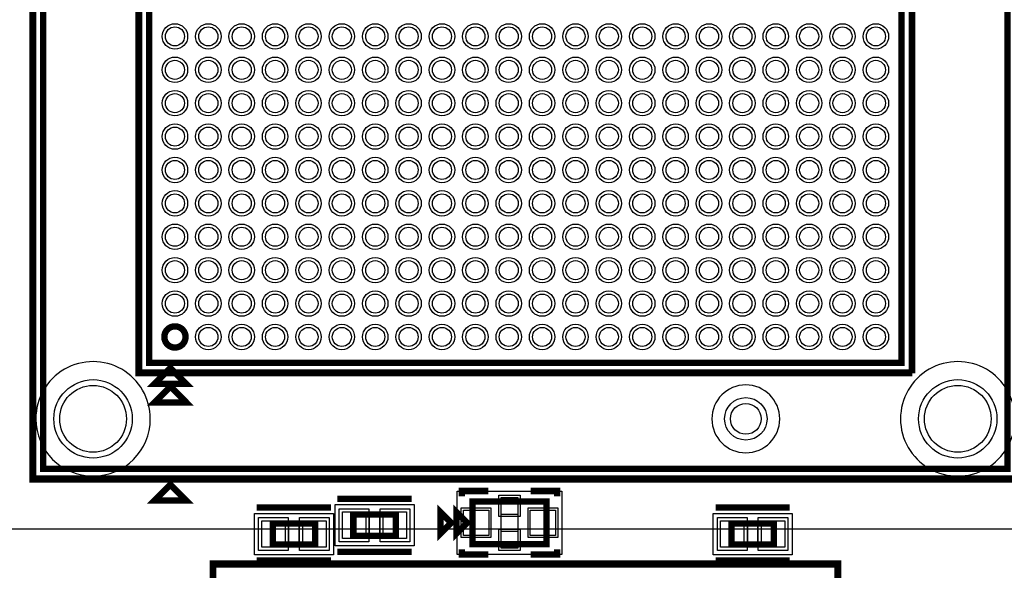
# Model space of a CAD drawing. Extents: x -10 to 137, y -32 to 198.
# Tile 33 of 83: x 53 to 77, y 66 to 79. Entities that reach past the tile are written whole.
import ezdxf

# ---------------------------------------------------------------- set-up
doc = ezdxf.new("R2010")
doc.units = 0
for name, color, linetype in [('PG_ASSEMBLY_TOP', 120, 'CONTINUOUS'), ('PG_DFA_BOUND_TOP', 95, 'CONTINUOUS'), ('PG_PASTEMASK_TOP', 212, 'CONTINUOUS'), ('PG_PLACE_BOUND_TOP', 23, 'CONTINUOUS'), ('PG_SILKSCREEN_TOP', 7, 'CONTINUOUS'), ('PG_SOLDERMASK_TOP', 110, 'CONTINUOUS'), ('PIN_PASTEMASK_TOP', 212, 'CONTINUOUS'), ('PIN_SOLDERMASK_TOP', 2, 'CONTINUOUS'), ('PIN_TOP', 3, 'CONTINUOUS'), ('PKO_TOP', 254, 'CONTINUOUS'), ('RKO_ALL', 40, 'CONTINUOUS'), ('VKO_TOP', 243, 'CONTINUOUS')]:
    doc.layers.add(name, color=color, linetype=linetype)

msp = doc.modelspace()

# ---------------------------------------------------------------- linework, layer by layer
at = {"layer": 'PG_ASSEMBLY_TOP', "const_width": 0.1524}
for points in [[(77.115416, 68.43522), (77.115416, 91.54922), (54.001416, 91.54922), (54.001416, 68.43522), (77.115416, 68.43522)], [(56.541416, 70.97522), (56.541416, 89.00922), (74.575416, 89.00922), (74.575416, 70.97522), (56.541416, 70.97522)], [(57.049416, 70.84822), (56.668416, 70.46722), (57.430416, 70.46722), (57.049416, 70.84822)], [(57.049416, 68.05422), (56.668416, 67.67322), (57.430416, 67.67322), (57.049416, 68.05422)], [(63.906654, 66.885566), (63.906654, 67.393566), (64.160654, 67.139566), (63.906654, 66.885566)], [(64.287654, 66.631566), (66.065654, 66.631566), (66.065654, 67.647566), (64.287654, 67.647566), (64.287654, 66.631566)], [(62.449964, 67.3354), (61.433964, 67.3354), (61.433964, 66.8274), (62.449964, 66.8274), (62.449964, 67.3354)], [(60.517786, 67.12458), (59.501786, 67.12458), (59.501786, 66.61658), (60.517786, 66.61658), (60.517786, 67.12458)], [(70.49643, 66.61658), (71.51243, 66.61658), (71.51243, 67.12458), (70.49643, 67.12458), (70.49643, 66.61658)]]:
    msp.add_lwpolyline(points, dxfattribs=at)
msp.add_lwpolyline([(57.412382, 71.592186, 1.0002), (56.904382, 71.592186, 0.9998), (57.412382, 71.592186)], format="xyb", dxfattribs=at)
at = {"layer": 'PG_DFA_BOUND_TOP'}
for points in [[(78.563216, 66.98742), (52.553616, 66.98742), (52.553616, 92.99702), (78.563216, 92.99702)], [(77.293216, 68.25742), (53.823616, 68.25742), (53.823616, 91.72702), (77.293216, 91.72702)], [(74.753216, 70.79742), (56.363616, 70.79742), (56.363616, 89.18702), (74.753216, 89.18702)], [(63.919354, 66.377566), (63.919354, 67.901566), (66.433954, 67.901566), (66.433954, 66.377566)], [(62.88913, 67.5767), (62.88913, 66.5861), (60.994798, 66.5861), (60.994798, 67.5767)], [(60.956952, 67.36588), (60.956952, 66.37528), (59.06262, 66.37528), (59.06262, 67.36588)], [(70.057264, 66.37528), (70.057264, 67.36588), (71.951596, 67.36588), (71.951596, 66.37528)], [(72.975216, 55.572406), (58.141616, 55.572406), (58.141616, 66.088006), (72.975216, 66.088006)]]:
    msp.add_lwpolyline(points, close=True, dxfattribs=at)
at = {"layer": 'PG_PASTEMASK_TOP'}
for points in [[(64.976756, 67.339464), (64.976756, 67.739514), (65.376552, 67.739514), (65.376552, 67.339464)], [(64.976756, 66.539618), (64.976756, 66.939668), (65.376552, 66.939668), (65.376552, 66.539618)]]:
    msp.add_lwpolyline(points, close=True, dxfattribs=at)
at = {"layer": 'PG_PLACE_BOUND_TOP'}
for points in [[(77.115416, 68.43522), (54.001416, 68.43522), (54.001416, 91.54922), (77.115416, 91.54922)], [(74.575416, 70.97522), (56.541416, 70.97522), (56.541416, 89.00922), (74.575416, 89.00922)], [(64.287654, 67.647566), (64.287654, 66.631566), (66.065654, 66.631566), (66.065654, 67.647566)], [(62.449964, 67.3354), (61.433964, 67.3354), (61.433964, 66.8274), (62.449964, 66.8274)], [(60.517786, 67.12458), (59.501786, 67.12458), (59.501786, 66.61658), (60.517786, 66.61658)], [(70.49643, 66.61658), (71.51243, 66.61658), (71.51243, 67.12458), (70.49643, 67.12458)]]:
    msp.add_lwpolyline(points, close=True, dxfattribs=at)
at = {"layer": 'PG_SILKSCREEN_TOP', "const_width": 0.1524}
for points in [[(53.747416, 68.18122), (53.747416, 91.80322), (77.369416, 91.80322), (77.369416, 68.18122), (53.747416, 68.18122)], [(56.287416, 89.26322), (56.287416, 70.72122), (74.829416, 70.72122)], [(74.829416, 70.72122), (74.829416, 89.26322), (56.287416, 89.26322)], [(57.049416, 70.40372), (56.668416, 70.02272), (57.430416, 70.02272), (57.049416, 70.40372)], [(64.033654, 67.774566), (64.033654, 67.901566), (64.668654, 67.901566)], [(65.684654, 67.901566), (66.319654, 67.901566), (66.319654, 67.774566)], [(62.830964, 67.7164), (61.052964, 67.7164)], [(60.898786, 67.50558), (59.120786, 67.50558)], [(63.525654, 66.885566), (63.525654, 67.393566), (63.779654, 67.139566), (63.525654, 66.885566)], [(70.11543, 67.50558), (71.89343, 67.50558)], [(64.668654, 66.377566), (64.033654, 66.377566), (64.033654, 66.504566)], [(65.684654, 66.377566), (66.319654, 66.377566), (66.319654, 66.504566)], [(62.830964, 66.4464), (61.052964, 66.4464)], [(73.051416, 55.496206), (58.065416, 55.496206), (58.065416, 66.164206), (73.051416, 66.164206), (73.051416, 55.496206)], [(60.898786, 66.23558), (59.120786, 66.23558)], [(70.11543, 66.23558), (71.89343, 66.23558)]]:
    msp.add_lwpolyline(points, dxfattribs=at)
at = {"layer": 'PG_SOLDERMASK_TOP'}
for points in [[(64.922654, 67.291966), (64.922654, 67.799966), (65.430654, 67.799966), (65.430654, 67.291966)], [(64.922654, 66.479166), (64.922654, 66.987166), (65.430654, 66.987166), (65.430654, 66.479166)]]:
    msp.add_lwpolyline(points, close=True, dxfattribs=at)
at = {"layer": 'PIN_PASTEMASK_TOP'}
for points in [[(61.731398, 67.3989), (61.731398, 66.7639), (61.172598, 66.7639), (61.172598, 67.3989)], [(62.71133, 67.3989), (62.71133, 66.7639), (62.15253, 66.7639), (62.15253, 67.3989)], [(64.071754, 66.834766), (64.071754, 67.444366), (64.681354, 67.444366), (64.681354, 66.834766)], [(65.671954, 66.834766), (65.671954, 67.444366), (66.281554, 67.444366), (66.281554, 66.834766)], [(59.79922, 67.18808), (59.79922, 66.55308), (59.24042, 66.55308), (59.24042, 67.18808)], [(60.779152, 67.18808), (60.779152, 66.55308), (60.220352, 66.55308), (60.220352, 67.18808)], [(70.235064, 66.55308), (70.235064, 67.18808), (70.793864, 67.18808), (70.793864, 66.55308)], [(71.214996, 66.55308), (71.214996, 67.18808), (71.773796, 67.18808), (71.773796, 66.55308)]]:
    msp.add_lwpolyline(points, close=True, dxfattribs=at)
for centre in [(57.158382, 78.792324), (57.958482, 78.792324), (58.758328, 78.792324), (59.558428, 78.792324), (60.358528, 78.792324), (61.158374, 78.792324), (61.958474, 78.792324), (62.75832, 78.792324), (63.55842, 78.792324), (64.35852, 78.792324), (65.158366, 78.792324), (65.958466, 78.792324), (66.758312, 78.792324), (67.558412, 78.792324), (68.358512, 78.792324), (69.158358, 78.792324), (69.958458, 78.792324), (70.758304, 78.792324), (71.558404, 78.792324), (72.358504, 78.792324), (73.15835, 78.792324), (73.95845, 78.792324), (57.158382, 77.992224), (57.958482, 77.992224), (58.758328, 77.992224), (59.558428, 77.992224), (60.358528, 77.992224), (61.158374, 77.992224), (61.958474, 77.992224), (62.75832, 77.992224), (63.55842, 77.992224), (64.35852, 77.992224), (65.158366, 77.992224), (65.958466, 77.992224), (66.758312, 77.992224), (67.558412, 77.992224), (68.358512, 77.992224), (69.158358, 77.992224), (69.958458, 77.992224), (70.758304, 77.992224), (71.558404, 77.992224), (72.358504, 77.992224), (73.15835, 77.992224), (73.95845, 77.992224), (57.158382, 77.192124), (57.958482, 77.192124), (58.758328, 77.192124), (59.558428, 77.192124), (60.358528, 77.192124), (61.158374, 77.192124), (61.958474, 77.192124), (62.75832, 77.192124), (63.55842, 77.192124), (64.35852, 77.192124), (65.158366, 77.192124), (65.958466, 77.192124), (66.758312, 77.192124), (67.558412, 77.192124), (68.358512, 77.192124), (69.158358, 77.192124), (69.958458, 77.192124), (70.758304, 77.192124), (71.558404, 77.192124), (72.358504, 77.192124), (73.15835, 77.192124), (73.95845, 77.192124), (57.158382, 76.392278), (57.958482, 76.392278), (58.758328, 76.392278), (59.558428, 76.392278), (60.358528, 76.392278), (61.158374, 76.392278), (61.958474, 76.392278), (62.75832, 76.392278), (63.55842, 76.392278), (64.35852, 76.392278), (65.158366, 76.392278), (65.958466, 76.392278), (66.758312, 76.392278), (67.558412, 76.392278), (68.358512, 76.392278), (69.158358, 76.392278), (69.958458, 76.392278), (70.758304, 76.392278), (71.558404, 76.392278), (72.358504, 76.392278), (73.15835, 76.392278), (73.95845, 76.392278), (57.158382, 75.592178), (57.958482, 75.592178), (58.758328, 75.592178), (59.558428, 75.592178), (60.358528, 75.592178), (61.158374, 75.592178), (61.958474, 75.592178), (62.75832, 75.592178), (63.55842, 75.592178), (64.35852, 75.592178), (65.158366, 75.592178), (65.958466, 75.592178), (66.758312, 75.592178), (67.558412, 75.592178), (68.358512, 75.592178), (69.158358, 75.592178), (69.958458, 75.592178), (70.758304, 75.592178), (71.558404, 75.592178), (72.358504, 75.592178), (73.15835, 75.592178), (73.95845, 75.592178), (57.158382, 74.792332), (57.958482, 74.792332), (58.758328, 74.792332), (59.558428, 74.792332), (60.358528, 74.792332), (61.158374, 74.792332), (61.958474, 74.792332), (62.75832, 74.792332), (63.55842, 74.792332), (64.35852, 74.792332), (65.158366, 74.792332), (65.958466, 74.792332), (66.758312, 74.792332), (67.558412, 74.792332), (68.358512, 74.792332), (69.158358, 74.792332), (69.958458, 74.792332), (70.758304, 74.792332), (71.558404, 74.792332), (72.358504, 74.792332), (73.15835, 74.792332), (73.95845, 74.792332), (57.158382, 73.992232), (57.958482, 73.992232), (58.758328, 73.992232), (59.558428, 73.992232), (60.358528, 73.992232), (61.158374, 73.992232), (61.958474, 73.992232), (62.75832, 73.992232), (63.55842, 73.992232), (64.35852, 73.992232), (65.158366, 73.992232), (65.958466, 73.992232), (66.758312, 73.992232), (67.558412, 73.992232), (68.358512, 73.992232), (69.158358, 73.992232), (69.958458, 73.992232), (70.758304, 73.992232), (71.558404, 73.992232), (72.358504, 73.992232), (73.15835, 73.992232), (73.95845, 73.992232), (57.158382, 73.192132), (57.958482, 73.192132), (58.758328, 73.192132), (59.558428, 73.192132), (60.358528, 73.192132), (61.158374, 73.192132), (61.958474, 73.192132), (62.75832, 73.192132), (63.55842, 73.192132), (64.35852, 73.192132), (65.158366, 73.192132), (65.958466, 73.192132), (66.758312, 73.192132), (67.558412, 73.192132), (68.358512, 73.192132), (69.158358, 73.192132), (69.958458, 73.192132), (70.758304, 73.192132), (71.558404, 73.192132), (72.358504, 73.192132), (73.15835, 73.192132), (73.95845, 73.192132), (57.158382, 72.392286), (57.958482, 72.392286), (58.758328, 72.392286), (59.558428, 72.392286), (60.358528, 72.392286), (61.158374, 72.392286), (61.958474, 72.392286), (62.75832, 72.392286), (63.55842, 72.392286), (64.35852, 72.392286), (65.158366, 72.392286), (65.958466, 72.392286), (66.758312, 72.392286), (67.558412, 72.392286), (68.358512, 72.392286), (69.158358, 72.392286), (69.958458, 72.392286), (70.758304, 72.392286), (71.558404, 72.392286), (72.358504, 72.392286), (73.15835, 72.392286), (73.95845, 72.392286), (57.158382, 71.592186), (57.958482, 71.592186), (58.758328, 71.592186), (59.558428, 71.592186), (60.358528, 71.592186), (61.158374, 71.592186), (61.958474, 71.592186), (62.75832, 71.592186), (63.55842, 71.592186), (64.35852, 71.592186), (65.158366, 71.592186), (65.958466, 71.592186), (66.758312, 71.592186), (67.558412, 71.592186), (68.358512, 71.592186), (69.158358, 71.592186), (69.958458, 71.592186), (70.758304, 71.592186), (71.558404, 71.592186), (72.358504, 71.592186), (73.15835, 71.592186), (73.95845, 71.592186)]:
    msp.add_circle(centre, 0.2286, dxfattribs=at)
at = {"layer": 'PIN_SOLDERMASK_TOP'}
for points in [[(64.020954, 66.783966), (64.020954, 67.495166), (64.732154, 67.495166), (64.732154, 66.783966)], [(65.621154, 66.783966), (65.621154, 67.495166), (66.332354, 67.495166), (66.332354, 66.783966)], [(59.87542, 67.26428), (59.87542, 66.47688), (59.16422, 66.47688), (59.16422, 67.26428)], [(60.855352, 67.26428), (60.855352, 66.47688), (60.144152, 66.47688), (60.144152, 67.26428)], [(61.807598, 67.4751), (61.807598, 66.6877), (61.096398, 66.6877), (61.096398, 67.4751)], [(62.78753, 67.4751), (62.78753, 66.6877), (62.07633, 66.6877), (62.07633, 67.4751)], [(70.158864, 66.47688), (70.158864, 67.26428), (70.870064, 67.26428), (70.870064, 66.47688)], [(71.138796, 66.47688), (71.138796, 67.26428), (71.849996, 67.26428), (71.849996, 66.47688)]]:
    msp.add_lwpolyline(points, close=True, dxfattribs=at)
for centre, radius in [((57.158382, 78.792324), 0.3048), ((57.958482, 78.792324), 0.3048), ((58.758328, 78.792324), 0.3048), ((59.558428, 78.792324), 0.3048), ((60.358528, 78.792324), 0.3048), ((61.158374, 78.792324), 0.3048), ((61.958474, 78.792324), 0.3048), ((62.75832, 78.792324), 0.3048), ((63.55842, 78.792324), 0.3048), ((64.35852, 78.792324), 0.3048), ((65.158366, 78.792324), 0.3048), ((65.958466, 78.792324), 0.3048), ((66.758312, 78.792324), 0.3048), ((67.558412, 78.792324), 0.3048), ((68.358512, 78.792324), 0.3048), ((69.158358, 78.792324), 0.3048), ((69.958458, 78.792324), 0.3048), ((70.758304, 78.792324), 0.3048), ((71.558404, 78.792324), 0.3048), ((72.358504, 78.792324), 0.3048), ((73.15835, 78.792324), 0.3048), ((73.95845, 78.792324), 0.3048), ((57.158382, 77.992224), 0.3048), ((57.958482, 77.992224), 0.3048), ((58.758328, 77.992224), 0.3048), ((59.558428, 77.992224), 0.3048), ((60.358528, 77.992224), 0.3048), ((61.158374, 77.992224), 0.3048), ((61.958474, 77.992224), 0.3048), ((62.75832, 77.992224), 0.3048), ((63.55842, 77.992224), 0.3048), ((64.35852, 77.992224), 0.3048), ((65.158366, 77.992224), 0.3048), ((65.958466, 77.992224), 0.3048), ((66.758312, 77.992224), 0.3048), ((67.558412, 77.992224), 0.3048), ((68.358512, 77.992224), 0.3048), ((69.158358, 77.992224), 0.3048), ((69.958458, 77.992224), 0.3048), ((70.758304, 77.992224), 0.3048), ((71.558404, 77.992224), 0.3048), ((72.358504, 77.992224), 0.3048), ((73.15835, 77.992224), 0.3048), ((73.95845, 77.992224), 0.3048), ((57.158382, 77.192124), 0.3048), ((57.958482, 77.192124), 0.3048), ((58.758328, 77.192124), 0.3048), ((59.558428, 77.192124), 0.3048), ((60.358528, 77.192124), 0.3048), ((61.158374, 77.192124), 0.3048), ((61.958474, 77.192124), 0.3048), ((62.75832, 77.192124), 0.3048), ((63.55842, 77.192124), 0.3048), ((64.35852, 77.192124), 0.3048), ((65.158366, 77.192124), 0.3048), ((65.958466, 77.192124), 0.3048), ((66.758312, 77.192124), 0.3048), ((67.558412, 77.192124), 0.3048), ((68.358512, 77.192124), 0.3048), ((69.158358, 77.192124), 0.3048), ((69.958458, 77.192124), 0.3048), ((70.758304, 77.192124), 0.3048), ((71.558404, 77.192124), 0.3048), ((72.358504, 77.192124), 0.3048), ((73.15835, 77.192124), 0.3048), ((73.95845, 77.192124), 0.3048), ((57.158382, 76.392278), 0.3048), ((57.958482, 76.392278), 0.3048), ((58.758328, 76.392278), 0.3048), ((59.558428, 76.392278), 0.3048), ((60.358528, 76.392278), 0.3048), ((61.158374, 76.392278), 0.3048), ((61.958474, 76.392278), 0.3048), ((62.75832, 76.392278), 0.3048), ((63.55842, 76.392278), 0.3048), ((64.35852, 76.392278), 0.3048), ((65.158366, 76.392278), 0.3048), ((65.958466, 76.392278), 0.3048), ((66.758312, 76.392278), 0.3048), ((67.558412, 76.392278), 0.3048), ((68.358512, 76.392278), 0.3048), ((69.158358, 76.392278), 0.3048), ((69.958458, 76.392278), 0.3048), ((70.758304, 76.392278), 0.3048), ((71.558404, 76.392278), 0.3048), ((72.358504, 76.392278), 0.3048), ((73.15835, 76.392278), 0.3048), ((73.95845, 76.392278), 0.3048), ((57.158382, 75.592178), 0.3048), ((57.958482, 75.592178), 0.3048), ((58.758328, 75.592178), 0.3048), ((59.558428, 75.592178), 0.3048), ((60.358528, 75.592178), 0.3048), ((61.158374, 75.592178), 0.3048), ((61.958474, 75.592178), 0.3048), ((62.75832, 75.592178), 0.3048), ((63.55842, 75.592178), 0.3048), ((64.35852, 75.592178), 0.3048), ((65.158366, 75.592178), 0.3048), ((65.958466, 75.592178), 0.3048), ((66.758312, 75.592178), 0.3048), ((67.558412, 75.592178), 0.3048), ((68.358512, 75.592178), 0.3048), ((69.158358, 75.592178), 0.3048), ((69.958458, 75.592178), 0.3048), ((70.758304, 75.592178), 0.3048), ((71.558404, 75.592178), 0.3048), ((72.358504, 75.592178), 0.3048), ((73.15835, 75.592178), 0.3048), ((73.95845, 75.592178), 0.3048), ((57.158382, 74.792332), 0.3048), ((57.958482, 74.792332), 0.3048), ((58.758328, 74.792332), 0.3048), ((59.558428, 74.792332), 0.3048), ((60.358528, 74.792332), 0.3048), ((61.158374, 74.792332), 0.3048), ((61.958474, 74.792332), 0.3048), ((62.75832, 74.792332), 0.3048), ((63.55842, 74.792332), 0.3048), ((64.35852, 74.792332), 0.3048), ((65.158366, 74.792332), 0.3048), ((65.958466, 74.792332), 0.3048), ((66.758312, 74.792332), 0.3048), ((67.558412, 74.792332), 0.3048), ((68.358512, 74.792332), 0.3048), ((69.158358, 74.792332), 0.3048), ((69.958458, 74.792332), 0.3048), ((70.758304, 74.792332), 0.3048), ((71.558404, 74.792332), 0.3048), ((72.358504, 74.792332), 0.3048), ((73.15835, 74.792332), 0.3048), ((73.95845, 74.792332), 0.3048), ((57.158382, 73.992232), 0.3048), ((57.958482, 73.992232), 0.3048), ((58.758328, 73.992232), 0.3048), ((59.558428, 73.992232), 0.3048), ((60.358528, 73.992232), 0.3048), ((61.158374, 73.992232), 0.3048), ((61.958474, 73.992232), 0.3048), ((62.75832, 73.992232), 0.3048), ((63.55842, 73.992232), 0.3048), ((64.35852, 73.992232), 0.3048), ((65.158366, 73.992232), 0.3048), ((65.958466, 73.992232), 0.3048), ((66.758312, 73.992232), 0.3048), ((67.558412, 73.992232), 0.3048), ((68.358512, 73.992232), 0.3048), ((69.158358, 73.992232), 0.3048), ((69.958458, 73.992232), 0.3048), ((70.758304, 73.992232), 0.3048), ((71.558404, 73.992232), 0.3048), ((72.358504, 73.992232), 0.3048), ((73.15835, 73.992232), 0.3048), ((73.95845, 73.992232), 0.3048), ((57.158382, 73.192132), 0.3048), ((57.958482, 73.192132), 0.3048), ((58.758328, 73.192132), 0.3048), ((59.558428, 73.192132), 0.3048), ((60.358528, 73.192132), 0.3048), ((61.158374, 73.192132), 0.3048), ((61.958474, 73.192132), 0.3048), ((62.75832, 73.192132), 0.3048), ((63.55842, 73.192132), 0.3048), ((64.35852, 73.192132), 0.3048), ((65.158366, 73.192132), 0.3048), ((65.958466, 73.192132), 0.3048), ((66.758312, 73.192132), 0.3048), ((67.558412, 73.192132), 0.3048), ((68.358512, 73.192132), 0.3048), ((69.158358, 73.192132), 0.3048), ((69.958458, 73.192132), 0.3048), ((70.758304, 73.192132), 0.3048), ((71.558404, 73.192132), 0.3048), ((72.358504, 73.192132), 0.3048), ((73.15835, 73.192132), 0.3048), ((73.95845, 73.192132), 0.3048), ((57.158382, 72.392286), 0.3048), ((57.958482, 72.392286), 0.3048), ((58.758328, 72.392286), 0.3048), ((59.558428, 72.392286), 0.3048), ((60.358528, 72.392286), 0.3048), ((61.158374, 72.392286), 0.3048), ((61.958474, 72.392286), 0.3048), ((62.75832, 72.392286), 0.3048), ((63.55842, 72.392286), 0.3048), ((64.35852, 72.392286), 0.3048), ((65.158366, 72.392286), 0.3048), ((65.958466, 72.392286), 0.3048), ((66.758312, 72.392286), 0.3048), ((67.558412, 72.392286), 0.3048), ((68.358512, 72.392286), 0.3048), ((69.158358, 72.392286), 0.3048), ((69.958458, 72.392286), 0.3048), ((70.758304, 72.392286), 0.3048), ((71.558404, 72.392286), 0.3048), ((72.358504, 72.392286), 0.3048), ((73.15835, 72.392286), 0.3048), ((73.95845, 72.392286), 0.3048), ((57.158382, 71.592186), 0.3048), ((57.958482, 71.592186), 0.3048), ((58.758328, 71.592186), 0.3048), ((59.558428, 71.592186), 0.3048), ((60.358528, 71.592186), 0.3048), ((61.158374, 71.592186), 0.3048), ((61.958474, 71.592186), 0.3048), ((62.75832, 71.592186), 0.3048), ((63.55842, 71.592186), 0.3048), ((64.35852, 71.592186), 0.3048), ((65.158366, 71.592186), 0.3048), ((65.958466, 71.592186), 0.3048), ((66.758312, 71.592186), 0.3048), ((67.558412, 71.592186), 0.3048), ((68.358512, 71.592186), 0.3048), ((69.158358, 71.592186), 0.3048), ((69.958458, 71.592186), 0.3048), ((70.758304, 71.592186), 0.3048), ((71.558404, 71.592186), 0.3048), ((72.358504, 71.592186), 0.3048), ((73.15835, 71.592186), 0.3048), ((73.95845, 71.592186), 0.3048), ((55.195978, 69.629782), 0.9398), ((75.920854, 69.629782), 0.9398), ((70.840854, 69.629782), 0.508)]:
    msp.add_circle(centre, radius, dxfattribs=at)
at = {"layer": 'PIN_TOP'}
for points in [[(64.973454, 66.529966), (64.973454, 67.749166), (65.379854, 67.749166), (65.379854, 66.529966)], [(61.731398, 67.3989), (61.731398, 66.7639), (61.172598, 66.7639), (61.172598, 67.3989)], [(62.71133, 67.3989), (62.71133, 66.7639), (62.15253, 66.7639), (62.15253, 67.3989)], [(64.071754, 66.834766), (64.071754, 67.444366), (64.681354, 67.444366), (64.681354, 66.834766)], [(65.671954, 66.834766), (65.671954, 67.444366), (66.281554, 67.444366), (66.281554, 66.834766)], [(59.79922, 67.18808), (59.79922, 66.55308), (59.24042, 66.55308), (59.24042, 67.18808)], [(60.779152, 67.18808), (60.779152, 66.55308), (60.220352, 66.55308), (60.220352, 67.18808)], [(70.235064, 66.55308), (70.235064, 67.18808), (70.793864, 67.18808), (70.793864, 66.55308)], [(71.214996, 66.55308), (71.214996, 67.18808), (71.773796, 67.18808), (71.773796, 66.55308)]]:
    msp.add_lwpolyline(points, close=True, dxfattribs=at)
for centre, radius in [((57.158382, 78.792324), 0.2286), ((57.958482, 78.792324), 0.2286), ((58.758328, 78.792324), 0.2286), ((59.558428, 78.792324), 0.2286), ((60.358528, 78.792324), 0.2286), ((61.158374, 78.792324), 0.2286), ((61.958474, 78.792324), 0.2286), ((62.75832, 78.792324), 0.2286), ((63.55842, 78.792324), 0.2286), ((64.35852, 78.792324), 0.2286), ((65.158366, 78.792324), 0.2286), ((65.958466, 78.792324), 0.2286), ((66.758312, 78.792324), 0.2286), ((67.558412, 78.792324), 0.2286), ((68.358512, 78.792324), 0.2286), ((69.158358, 78.792324), 0.2286), ((69.958458, 78.792324), 0.2286), ((70.758304, 78.792324), 0.2286), ((71.558404, 78.792324), 0.2286), ((72.358504, 78.792324), 0.2286), ((73.15835, 78.792324), 0.2286), ((73.95845, 78.792324), 0.2286), ((57.158382, 77.992224), 0.2286), ((57.958482, 77.992224), 0.2286), ((58.758328, 77.992224), 0.2286), ((59.558428, 77.992224), 0.2286), ((60.358528, 77.992224), 0.2286), ((61.158374, 77.992224), 0.2286), ((61.958474, 77.992224), 0.2286), ((62.75832, 77.992224), 0.2286), ((63.55842, 77.992224), 0.2286), ((64.35852, 77.992224), 0.2286), ((65.158366, 77.992224), 0.2286), ((65.958466, 77.992224), 0.2286), ((66.758312, 77.992224), 0.2286), ((67.558412, 77.992224), 0.2286), ((68.358512, 77.992224), 0.2286), ((69.158358, 77.992224), 0.2286), ((69.958458, 77.992224), 0.2286), ((70.758304, 77.992224), 0.2286), ((71.558404, 77.992224), 0.2286), ((72.358504, 77.992224), 0.2286), ((73.15835, 77.992224), 0.2286), ((73.95845, 77.992224), 0.2286), ((57.158382, 77.192124), 0.2286), ((57.958482, 77.192124), 0.2286), ((58.758328, 77.192124), 0.2286), ((59.558428, 77.192124), 0.2286), ((60.358528, 77.192124), 0.2286), ((61.158374, 77.192124), 0.2286), ((61.958474, 77.192124), 0.2286), ((62.75832, 77.192124), 0.2286), ((63.55842, 77.192124), 0.2286), ((64.35852, 77.192124), 0.2286), ((65.158366, 77.192124), 0.2286), ((65.958466, 77.192124), 0.2286), ((66.758312, 77.192124), 0.2286), ((67.558412, 77.192124), 0.2286), ((68.358512, 77.192124), 0.2286), ((69.158358, 77.192124), 0.2286), ((69.958458, 77.192124), 0.2286), ((70.758304, 77.192124), 0.2286), ((71.558404, 77.192124), 0.2286), ((72.358504, 77.192124), 0.2286), ((73.15835, 77.192124), 0.2286), ((73.95845, 77.192124), 0.2286), ((57.158382, 76.392278), 0.2286), ((57.958482, 76.392278), 0.2286), ((58.758328, 76.392278), 0.2286), ((59.558428, 76.392278), 0.2286), ((60.358528, 76.392278), 0.2286), ((61.158374, 76.392278), 0.2286), ((61.958474, 76.392278), 0.2286), ((62.75832, 76.392278), 0.2286), ((63.55842, 76.392278), 0.2286), ((64.35852, 76.392278), 0.2286), ((65.158366, 76.392278), 0.2286), ((65.958466, 76.392278), 0.2286), ((66.758312, 76.392278), 0.2286), ((67.558412, 76.392278), 0.2286), ((68.358512, 76.392278), 0.2286), ((69.158358, 76.392278), 0.2286), ((69.958458, 76.392278), 0.2286), ((70.758304, 76.392278), 0.2286), ((71.558404, 76.392278), 0.2286), ((72.358504, 76.392278), 0.2286), ((73.15835, 76.392278), 0.2286), ((73.95845, 76.392278), 0.2286), ((57.158382, 75.592178), 0.2286), ((57.958482, 75.592178), 0.2286), ((58.758328, 75.592178), 0.2286), ((59.558428, 75.592178), 0.2286), ((60.358528, 75.592178), 0.2286), ((61.158374, 75.592178), 0.2286), ((61.958474, 75.592178), 0.2286), ((62.75832, 75.592178), 0.2286), ((63.55842, 75.592178), 0.2286), ((64.35852, 75.592178), 0.2286), ((65.158366, 75.592178), 0.2286), ((65.958466, 75.592178), 0.2286), ((66.758312, 75.592178), 0.2286), ((67.558412, 75.592178), 0.2286), ((68.358512, 75.592178), 0.2286), ((69.158358, 75.592178), 0.2286), ((69.958458, 75.592178), 0.2286), ((70.758304, 75.592178), 0.2286), ((71.558404, 75.592178), 0.2286), ((72.358504, 75.592178), 0.2286), ((73.15835, 75.592178), 0.2286), ((73.95845, 75.592178), 0.2286), ((57.158382, 74.792332), 0.2286), ((57.958482, 74.792332), 0.2286), ((58.758328, 74.792332), 0.2286), ((59.558428, 74.792332), 0.2286), ((60.358528, 74.792332), 0.2286), ((61.158374, 74.792332), 0.2286), ((61.958474, 74.792332), 0.2286), ((62.75832, 74.792332), 0.2286), ((63.55842, 74.792332), 0.2286), ((64.35852, 74.792332), 0.2286), ((65.158366, 74.792332), 0.2286), ((65.958466, 74.792332), 0.2286), ((66.758312, 74.792332), 0.2286), ((67.558412, 74.792332), 0.2286), ((68.358512, 74.792332), 0.2286), ((69.158358, 74.792332), 0.2286), ((69.958458, 74.792332), 0.2286), ((70.758304, 74.792332), 0.2286), ((71.558404, 74.792332), 0.2286), ((72.358504, 74.792332), 0.2286), ((73.15835, 74.792332), 0.2286), ((73.95845, 74.792332), 0.2286), ((57.158382, 73.992232), 0.2286), ((57.958482, 73.992232), 0.2286), ((58.758328, 73.992232), 0.2286), ((59.558428, 73.992232), 0.2286), ((60.358528, 73.992232), 0.2286), ((61.158374, 73.992232), 0.2286), ((61.958474, 73.992232), 0.2286), ((62.75832, 73.992232), 0.2286), ((63.55842, 73.992232), 0.2286), ((64.35852, 73.992232), 0.2286), ((65.158366, 73.992232), 0.2286), ((65.958466, 73.992232), 0.2286), ((66.758312, 73.992232), 0.2286), ((67.558412, 73.992232), 0.2286), ((68.358512, 73.992232), 0.2286), ((69.158358, 73.992232), 0.2286), ((69.958458, 73.992232), 0.2286), ((70.758304, 73.992232), 0.2286), ((71.558404, 73.992232), 0.2286), ((72.358504, 73.992232), 0.2286), ((73.15835, 73.992232), 0.2286), ((73.95845, 73.992232), 0.2286), ((57.158382, 73.192132), 0.2286), ((57.958482, 73.192132), 0.2286), ((58.758328, 73.192132), 0.2286), ((59.558428, 73.192132), 0.2286), ((60.358528, 73.192132), 0.2286), ((61.158374, 73.192132), 0.2286), ((61.958474, 73.192132), 0.2286), ((62.75832, 73.192132), 0.2286), ((63.55842, 73.192132), 0.2286), ((64.35852, 73.192132), 0.2286), ((65.158366, 73.192132), 0.2286), ((65.958466, 73.192132), 0.2286), ((66.758312, 73.192132), 0.2286), ((67.558412, 73.192132), 0.2286), ((68.358512, 73.192132), 0.2286), ((69.158358, 73.192132), 0.2286), ((69.958458, 73.192132), 0.2286), ((70.758304, 73.192132), 0.2286), ((71.558404, 73.192132), 0.2286), ((72.358504, 73.192132), 0.2286), ((73.15835, 73.192132), 0.2286), ((73.95845, 73.192132), 0.2286), ((57.158382, 72.392286), 0.2286), ((57.958482, 72.392286), 0.2286), ((58.758328, 72.392286), 0.2286), ((59.558428, 72.392286), 0.2286), ((60.358528, 72.392286), 0.2286), ((61.158374, 72.392286), 0.2286), ((61.958474, 72.392286), 0.2286), ((62.75832, 72.392286), 0.2286), ((63.55842, 72.392286), 0.2286), ((64.35852, 72.392286), 0.2286), ((65.158366, 72.392286), 0.2286), ((65.958466, 72.392286), 0.2286), ((66.758312, 72.392286), 0.2286), ((67.558412, 72.392286), 0.2286), ((68.358512, 72.392286), 0.2286), ((69.158358, 72.392286), 0.2286), ((69.958458, 72.392286), 0.2286), ((70.758304, 72.392286), 0.2286), ((71.558404, 72.392286), 0.2286), ((72.358504, 72.392286), 0.2286), ((73.15835, 72.392286), 0.2286), ((73.95845, 72.392286), 0.2286), ((57.158382, 71.592186), 0.2286), ((57.958482, 71.592186), 0.2286), ((58.758328, 71.592186), 0.2286), ((59.558428, 71.592186), 0.2286), ((60.358528, 71.592186), 0.2286), ((61.158374, 71.592186), 0.2286), ((61.958474, 71.592186), 0.2286), ((62.75832, 71.592186), 0.2286), ((63.55842, 71.592186), 0.2286), ((64.35852, 71.592186), 0.2286), ((65.158366, 71.592186), 0.2286), ((65.958466, 71.592186), 0.2286), ((66.758312, 71.592186), 0.2286), ((67.558412, 71.592186), 0.2286), ((68.358512, 71.592186), 0.2286), ((69.158358, 71.592186), 0.2286), ((69.958458, 71.592186), 0.2286), ((70.758304, 71.592186), 0.2286), ((71.558404, 71.592186), 0.2286), ((72.358504, 71.592186), 0.2286), ((73.15835, 71.592186), 0.2286), ((73.95845, 71.592186), 0.2286), ((55.195978, 69.629782), 0.8001), ((75.920854, 69.629782), 0.8001), ((70.840854, 69.629782), 0.3683)]:
    msp.add_circle(centre, radius, dxfattribs=at)
at = {"layer": 'PKO_TOP'}
msp.add_lwpolyline([(54.001416, 68.43522), (77.115416, 68.43522), (77.115416, 91.54922), (54.001416, 91.54922)], close=True, dxfattribs=at)
at = {"layer": 'RKO_ALL'}
for points in [[(56.567578, 69.629782, 1), (53.824297, 69.629701, 1)], [(77.292454, 69.629782, 1), (74.549335, 69.629701, 1)], [(71.653654, 69.629782, 1), (70.028054, 69.629782, 1)]]:
    msp.add_lwpolyline(points, format="xyb", close=True, dxfattribs=at)
at = {"layer": 'VKO_TOP'}
for points in [[(62.068964, 66.8274), (62.068964, 67.3354), (61.814964, 67.3354), (61.814964, 66.8274)], [(60.136786, 66.61658), (60.136786, 67.12458), (59.882786, 67.12458), (59.882786, 66.61658)], [(70.87743, 67.12458), (70.87743, 66.61658), (71.13143, 66.61658), (71.13143, 67.12458)]]:
    msp.add_lwpolyline(points, close=True, dxfattribs=at)

doc.saveas('drawing.dxf')
